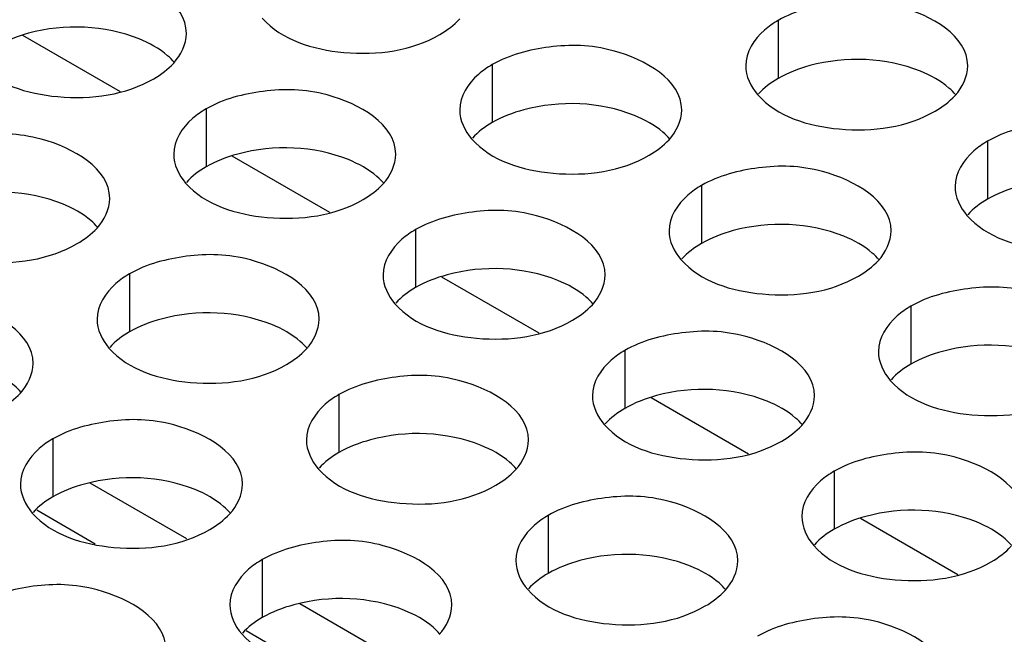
# Model space of a CAD drawing. Header units: inches. Extents: x 0 to 34, y 0 to 22.
# Tile 91 of 116: x 18.341 to 18.562, y 19.346 to 19.485. Entities that reach past the tile are written whole.
import ezdxf

# ---------------------------------------------------------------- set-up
doc = ezdxf.new("R2010")
doc.units = ezdxf.units.IN
doc.header["$LTSCALE"] = 1.87
doc.header["$MEASUREMENT"] = 0
doc.layers.get('0').update_dxf_attribs({"linetype": 'CONTINUOUS'})
doc.layers.add('02___PRT_ALL_AXES', color=7, linetype='CONTINUOUS')
doc.layers.add('0_COMPONENTS', color=7, linetype='CONTINUOUS')

msp = doc.modelspace()

# ---------------------------------------------------------------- linework, layer by layer
at = {"color": 3, "linetype": 'CONTINUOUS'}
for p, q in [((18.3783504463, 19.3676312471), (18.3566341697, 19.3801699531)), ((18.4254908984, 19.3404129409), (18.4037746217, 19.3529516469))]:
    msp.add_line(p, q, dxfattribs=at)
at = {"color": 7, "linetype": 'CONTINUOUS'}
for p, q in [((18.3577616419, 19.3664541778), (18.3445597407, 19.3740767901)), ((18.404902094, 19.3392358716), (18.3917001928, 19.3468584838))]:
    msp.add_line(p, q, dxfattribs=at)
at = {"layer": '02___PRT_ALL_AXES', "color": 7, "linetype": 'CONTINUOUS'}
for p, q in [((18.5115164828, 19.4844431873), (18.5115164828, 19.4713796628)), ((18.4471214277, 19.4744805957), (18.4471214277, 19.4614170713)), ((18.3827263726, 19.4645180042), (18.3827263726, 19.4514544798)), ((18.5586569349, 19.457224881), (18.5586569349, 19.4441613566)), ((18.4942618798, 19.4472622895), (18.4942618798, 19.4341987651)), ((18.4298668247, 19.437299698), (18.4298668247, 19.4242361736)), ((18.3654717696, 19.4273371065), (18.3654717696, 19.414273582)), ((18.5414023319, 19.4200439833), (18.5414023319, 19.4069804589)), ((18.4770072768, 19.4100813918), (18.4770072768, 19.3970178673)), ((18.4126122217, 19.4001188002), (18.4126122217, 19.3870552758)), ((18.3482171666, 19.3901562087), (18.3482171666, 19.3770926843)), ((18.5241477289, 19.3828630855), (18.5241477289, 19.3697995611)), ((18.4597526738, 19.372900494), (18.4597526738, 19.3598369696)), ((18.3953576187, 19.3629379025), (18.3953576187, 19.3498743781))]:
    msp.add_line(p, q, dxfattribs=at)
at = {"layer": '02___PRT_ALL_AXES', "color": 3, "linetype": 'CONTINUOUS'}
for points, knots in [([(18.3782626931, 19.4815197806), (18.3782655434, 19.4883182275), (18.3641985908, 19.4961698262), (18.3488916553, 19.4963548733), (18.3394544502, 19.4939699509), (18.3355859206, 19.4917363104)], [0, 0, 0, 0, 0.4225569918, 0.7223499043, 1, 1, 1, 1]), ([(18.5541932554, 19.4742266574), (18.5541961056, 19.4810251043), (18.5401291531, 19.488876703), (18.5248222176, 19.4890617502), (18.5153850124, 19.4866768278), (18.5115164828, 19.4844431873)], [0, 0, 0, 0, 0.4225569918, 0.7223499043, 1, 1, 1, 1]), ([(18.3953431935, 19.4849857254), (18.3997151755, 19.4799850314), (18.4145099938, 19.4755529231), (18.4289832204, 19.4776169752), (18.4353363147, 19.4812851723)], [0, 0, 0, 0, 0.4751880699, 1, 1, 1, 1]), ([(18.5115164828, 19.4844431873), (18.5104215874, 19.4838110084), (18.5069023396, 19.4814540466), (18.5041963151, 19.477265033), (18.5041950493, 19.4742459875)], [0, 0, 0, 0, 0.295165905, 1, 1, 1, 1]), ([(18.4897982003, 19.4642640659), (18.4898010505, 19.4710625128), (18.475734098, 19.4789141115), (18.4604271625, 19.4790991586), (18.4509899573, 19.4767142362), (18.4471214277, 19.4744805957)], [0, 0, 0, 0, 0.4225569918, 0.7223499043, 1, 1, 1, 1]), ([(18.3309481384, 19.4750231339), (18.3353201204, 19.4700224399), (18.3501149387, 19.4655903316), (18.3645881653, 19.4676543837), (18.3709412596, 19.4713225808)], [0, 0, 0, 0, 0.4751880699, 1, 1, 1, 1]), ([(18.4471214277, 19.4744805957), (18.4460265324, 19.4738484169), (18.4425072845, 19.471491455), (18.43980126, 19.4673024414), (18.4397999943, 19.4642833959)], [0, 0, 0, 0, 0.295165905, 1, 1, 1, 1]), ([(18.4254031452, 19.4543014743), (18.4254059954, 19.4610999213), (18.4113390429, 19.46895152), (18.3960321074, 19.4691365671), (18.3865949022, 19.4667516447), (18.3827263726, 19.4645180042)], [0, 0, 0, 0, 0.4225569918, 0.7223499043, 1, 1, 1, 1]), ([(18.5068787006, 19.4677300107), (18.5112506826, 19.4627293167), (18.526045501, 19.4582972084), (18.5405187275, 19.4603612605), (18.5468718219, 19.4640294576)], [0, 0, 0, 0, 0.4751880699, 1, 1, 1, 1]), ([(18.3827263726, 19.4645180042), (18.3816314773, 19.4638858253), (18.3781122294, 19.4615288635), (18.3754062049, 19.4573398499), (18.3754049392, 19.4543208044)], [0, 0, 0, 0, 0.295165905, 1, 1, 1, 1]), ([(18.6013337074, 19.4470083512), (18.6013365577, 19.4538067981), (18.5872696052, 19.4616583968), (18.5719626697, 19.4618434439), (18.5625254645, 19.4594585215), (18.5586569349, 19.457224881)], [0, 0, 0, 0, 0.4225569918, 0.7223499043, 1, 1, 1, 1]), ([(18.3610080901, 19.4443388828), (18.3610109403, 19.4511373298), (18.3469439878, 19.4589889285), (18.3316370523, 19.4591739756), (18.3221998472, 19.4567890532), (18.3183313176, 19.4545554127)], [0, 0, 0, 0, 0.4225569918, 0.7223499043, 1, 1, 1, 1]), ([(18.4424836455, 19.4577674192), (18.4468556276, 19.4527667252), (18.4616504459, 19.4483346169), (18.4761236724, 19.450398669), (18.4824767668, 19.4540668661)], [0, 0, 0, 0, 0.4751880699, 1, 1, 1, 1]), ([(18.5586569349, 19.457224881), (18.5575620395, 19.4565927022), (18.5540427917, 19.4542357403), (18.5513367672, 19.4500467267), (18.5513355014, 19.4470276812)], [0, 0, 0, 0, 0.295165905, 1, 1, 1, 1]), ([(18.5369386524, 19.4370457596), (18.5369415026, 19.4438442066), (18.5228745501, 19.4516958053), (18.5075676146, 19.4518808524), (18.4981304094, 19.44949593), (18.4942618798, 19.4472622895)], [0, 0, 0, 0, 0.4225569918, 0.7223499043, 1, 1, 1, 1]), ([(18.3780885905, 19.4478048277), (18.3824605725, 19.4428041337), (18.3972553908, 19.4383720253), (18.4117286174, 19.4404360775), (18.4180817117, 19.4441042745)], [0, 0, 0, 0, 0.4751880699, 1, 1, 1, 1]), ([(18.4942618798, 19.4472622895), (18.4931669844, 19.4466301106), (18.4896477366, 19.4442731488), (18.4869417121, 19.4400841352), (18.4869404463, 19.4370650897)], [0, 0, 0, 0, 0.295165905, 1, 1, 1, 1]), ([(18.4725435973, 19.4270831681), (18.4725464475, 19.4338816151), (18.458479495, 19.4417332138), (18.4431725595, 19.4419182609), (18.4337353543, 19.4395333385), (18.4298668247, 19.437299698)], [0, 0, 0, 0, 0.4225569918, 0.7223499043, 1, 1, 1, 1]), ([(18.5540191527, 19.4405117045), (18.5583911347, 19.4355110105), (18.5731859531, 19.4310789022), (18.5876591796, 19.4331429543), (18.594012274, 19.4368111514)], [0, 0, 0, 0, 0.4751880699, 1, 1, 1, 1]), ([(18.3136935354, 19.4378422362), (18.3180655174, 19.4328415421), (18.3328603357, 19.4284094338), (18.3473335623, 19.430473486), (18.3536866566, 19.434141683)], [0, 0, 0, 0, 0.4751880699, 1, 1, 1, 1]), ([(18.4298668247, 19.437299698), (18.4287719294, 19.4366675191), (18.4252526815, 19.4343105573), (18.422546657, 19.4301215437), (18.4225453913, 19.4271024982)], [0, 0, 0, 0, 0.295165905, 1, 1, 1, 1]), ([(18.4081485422, 19.4171205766), (18.4081513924, 19.4239190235), (18.3940844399, 19.4317706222), (18.3787775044, 19.4319556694), (18.3693402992, 19.429570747), (18.3654717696, 19.4273371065)], [0, 0, 0, 0, 0.4225569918, 0.7223499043, 1, 1, 1, 1]), ([(18.4896240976, 19.430549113), (18.4939960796, 19.425548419), (18.508790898, 19.4211163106), (18.5232641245, 19.4231803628), (18.5296172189, 19.4268485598)], [0, 0, 0, 0, 0.4751880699, 1, 1, 1, 1]), ([(18.3654717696, 19.4273371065), (18.3643768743, 19.4267049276), (18.3608576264, 19.4243479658), (18.3581516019, 19.4201589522), (18.3581503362, 19.4171399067)], [0, 0, 0, 0, 0.295165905, 1, 1, 1, 1]), ([(18.5840791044, 19.4098274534), (18.5840819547, 19.4166259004), (18.5700150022, 19.4244774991), (18.5547080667, 19.4246625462), (18.5452708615, 19.4222776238), (18.5414023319, 19.4200439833)], [0, 0, 0, 0, 0.4225569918, 0.7223499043, 1, 1, 1, 1]), ([(18.3437534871, 19.4071579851), (18.3437563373, 19.413956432), (18.3296893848, 19.4218080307), (18.3143824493, 19.4219930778), (18.3049452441, 19.4196081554), (18.3010767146, 19.4173745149)], [0, 0, 0, 0, 0.4225569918, 0.7223499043, 1, 1, 1, 1]), ([(18.4252290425, 19.4205865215), (18.4296010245, 19.4155858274), (18.4443958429, 19.4111537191), (18.4588690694, 19.4132177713), (18.4652221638, 19.4168859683)], [0, 0, 0, 0, 0.4751880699, 1, 1, 1, 1]), ([(18.5414023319, 19.4200439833), (18.5403074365, 19.4194118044), (18.5367881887, 19.4170548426), (18.5340821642, 19.412865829), (18.5340808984, 19.4098467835)], [0, 0, 0, 0, 0.295165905, 1, 1, 1, 1]), ([(18.5196840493, 19.3998648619), (18.5196868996, 19.4066633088), (18.5056199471, 19.4145149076), (18.4903130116, 19.4146999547), (18.4808758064, 19.4123150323), (18.4770072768, 19.4100813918)], [0, 0, 0, 0, 0.4225569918, 0.7223499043, 1, 1, 1, 1]), ([(18.3608339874, 19.4106239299), (18.3652059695, 19.4056232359), (18.3800007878, 19.4011911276), (18.3944740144, 19.4032551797), (18.4008271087, 19.4069233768)], [0, 0, 0, 0, 0.4751880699, 1, 1, 1, 1]), ([(18.4770072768, 19.4100813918), (18.4759123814, 19.4094492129), (18.4723931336, 19.4070922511), (18.4696871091, 19.4029032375), (18.4696858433, 19.399884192)], [0, 0, 0, 0, 0.295165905, 1, 1, 1, 1]), ([(18.4552889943, 19.3899022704), (18.4552918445, 19.3967007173), (18.441224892, 19.404552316), (18.4259179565, 19.4047373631), (18.4164807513, 19.4023524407), (18.4126122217, 19.4001188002)], [0, 0, 0, 0, 0.4225569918, 0.7223499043, 1, 1, 1, 1]), ([(18.5367645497, 19.4033308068), (18.5411365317, 19.3983301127), (18.5559313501, 19.3938980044), (18.5704045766, 19.3959620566), (18.576757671, 19.3996302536)], [0, 0, 0, 0, 0.4751880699, 1, 1, 1, 1]), ([(18.4126122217, 19.4001188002), (18.4115173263, 19.3994866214), (18.4079980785, 19.3971296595), (18.405292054, 19.392940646), (18.4052907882, 19.3899216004)], [0, 0, 0, 0, 0.295165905, 1, 1, 1, 1]), ([(18.3908939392, 19.3799396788), (18.3908967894, 19.3867381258), (18.3768298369, 19.3945897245), (18.3615229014, 19.3947747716), (18.3520856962, 19.3923898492), (18.3482171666, 19.3901562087)], [0, 0, 0, 0, 0.4225569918, 0.7223499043, 1, 1, 1, 1]), ([(18.4723694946, 19.3933682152), (18.4767414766, 19.3883675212), (18.491536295, 19.3839354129), (18.5060095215, 19.385999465), (18.5123626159, 19.3896676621)], [0, 0, 0, 0, 0.4751880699, 1, 1, 1, 1]), ([(18.3482171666, 19.3901562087), (18.3471222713, 19.3895240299), (18.3436030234, 19.387167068), (18.3408969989, 19.3829780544), (18.3408957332, 19.3799590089)], [0, 0, 0, 0, 0.295165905, 1, 1, 1, 1]), ([(18.5668245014, 19.3726465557), (18.5668273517, 19.3794450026), (18.5527603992, 19.3872966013), (18.5374534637, 19.3874816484), (18.5280162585, 19.385096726), (18.5241477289, 19.3828630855)], [0, 0, 0, 0, 0.4225569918, 0.7223499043, 1, 1, 1, 1]), ([(18.4079744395, 19.3834056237), (18.4123464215, 19.3784049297), (18.4271412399, 19.3739728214), (18.4416144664, 19.3760368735), (18.4479675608, 19.3797050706)], [0, 0, 0, 0, 0.4751880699, 1, 1, 1, 1]), ([(18.5241477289, 19.3828630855), (18.5230528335, 19.3822309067), (18.5195335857, 19.3798739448), (18.5168275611, 19.3756849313), (18.5168262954, 19.3726658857)], [0, 0, 0, 0, 0.295165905, 1, 1, 1, 1]), ([(18.5024294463, 19.3626839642), (18.5024322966, 19.3694824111), (18.4883653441, 19.3773340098), (18.4730584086, 19.3775190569), (18.4636212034, 19.3751341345), (18.4597526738, 19.372900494)], [0, 0, 0, 0, 0.4225569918, 0.7223499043, 1, 1, 1, 1]), ([(18.3435793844, 19.3734430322), (18.3479513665, 19.3684423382), (18.3627461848, 19.3640102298), (18.3772194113, 19.366074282), (18.3835725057, 19.3697424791)], [0, 0, 0, 0, 0.4751880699, 1, 1, 1, 1]), ([(18.4597526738, 19.372900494), (18.4586577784, 19.3722683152), (18.4551385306, 19.3699113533), (18.4524325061, 19.3657223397), (18.4524312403, 19.3627032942)], [0, 0, 0, 0, 0.295165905, 1, 1, 1, 1]), ([(18.4380343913, 19.3527213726), (18.4380372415, 19.3595198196), (18.423970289, 19.3673714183), (18.4086633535, 19.3675564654), (18.3992261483, 19.365171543), (18.3953576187, 19.3629379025)], [0, 0, 0, 0, 0.4225569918, 0.7223499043, 1, 1, 1, 1]), ([(18.5195099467, 19.366149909), (18.5238819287, 19.361149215), (18.5386767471, 19.3567171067), (18.5531499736, 19.3587811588), (18.5595030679, 19.3624493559)], [0, 0, 0, 0, 0.4751880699, 1, 1, 1, 1]), ([(18.3953576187, 19.3629379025), (18.3942627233, 19.3623057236), (18.3907434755, 19.3599487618), (18.388037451, 19.3557597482), (18.3880361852, 19.3527407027)], [0, 0, 0, 0, 0.295165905, 1, 1, 1, 1]), ([(18.3736393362, 19.3427587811), (18.3736421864, 19.3495572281), (18.3595752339, 19.3574088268), (18.3442682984, 19.3575938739), (18.3348310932, 19.3552089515), (18.3309625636, 19.352975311)], [0, 0, 0, 0, 0.4225569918, 0.7223499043, 1, 1, 1, 1]), ([(18.4551148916, 19.3561873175), (18.4594868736, 19.3511866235), (18.474281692, 19.3467545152), (18.4887549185, 19.3488185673), (18.4951080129, 19.3524867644)], [0, 0, 0, 0, 0.4751880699, 1, 1, 1, 1]), ([(18.5495698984, 19.3354656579), (18.5495727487, 19.3422641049), (18.5355057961, 19.3501157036), (18.5201988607, 19.3503007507), (18.5107616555, 19.3479158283), (18.5068931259, 19.3456821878)], [0, 0, 0, 0, 0.4225569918, 0.7223499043, 1, 1, 1, 1]), ([(18.3907198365, 19.346224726), (18.3950918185, 19.3412240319), (18.4098866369, 19.3367919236), (18.4243598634, 19.3388559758), (18.4307129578, 19.3425241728)], [0, 0, 0, 0, 0.4751880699, 1, 1, 1, 1])]:
    msp.add_open_spline(points, degree=3, knots=knots, dxfattribs=at)
for points in [[(18.4353363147, 19.4812851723), (18.4369754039, 19.4822315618), (18.4385285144, 19.4833919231), (18.4398018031, 19.484792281)], [(18.375406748, 19.4748296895), (18.3770379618, 19.4766236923), (18.3782616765, 19.4790950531), (18.3782626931, 19.4815197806)], [(18.3709412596, 19.4713225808), (18.3725803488, 19.4722689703), (18.3741334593, 19.4734293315), (18.375406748, 19.4748296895)], [(18.5041950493, 19.4742459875), (18.5041940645, 19.4718969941), (18.5053326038, 19.4694984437), (18.5068787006, 19.4677300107)], [(18.5513373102, 19.4675365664), (18.5529685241, 19.4693305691), (18.5541922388, 19.4718019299), (18.5541932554, 19.4742266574)], [(18.5468718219, 19.4640294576), (18.548510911, 19.4649758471), (18.5500640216, 19.4661362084), (18.5513373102, 19.4675365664)], [(18.4397999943, 19.4642833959), (18.4397990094, 19.4619344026), (18.4409375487, 19.4595358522), (18.4424836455, 19.4577674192)], [(18.4869422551, 19.4575739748), (18.488573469, 19.4593679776), (18.4897971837, 19.4618393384), (18.4897982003, 19.4642640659)], [(18.4824767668, 19.4540668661), (18.484115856, 19.4550132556), (18.4856689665, 19.4561736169), (18.4869422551, 19.4575739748)], [(18.3754049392, 19.4543208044), (18.3754039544, 19.4519718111), (18.3765424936, 19.4495732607), (18.3780885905, 19.4478048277)], [(18.4225472, 19.4476113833), (18.4241784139, 19.449405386), (18.4254021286, 19.4518767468), (18.4254031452, 19.4543014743)], [(18.4180817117, 19.4441042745), (18.4197208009, 19.4450506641), (18.4212739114, 19.4462110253), (18.4225472, 19.4476113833)], [(18.5513355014, 19.4470276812), (18.5513345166, 19.4446786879), (18.5524730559, 19.4422801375), (18.5540191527, 19.4405117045)], [(18.358152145, 19.4376487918), (18.3597833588, 19.4394427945), (18.3610070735, 19.4419141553), (18.3610080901, 19.4443388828)], [(18.3536866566, 19.434141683), (18.3553257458, 19.4350880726), (18.3568788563, 19.4362484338), (18.358152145, 19.4376487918)], [(18.4869404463, 19.4370650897), (18.4869394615, 19.4347160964), (18.4880780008, 19.432317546), (18.4896240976, 19.430549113)], [(18.5340827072, 19.4303556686), (18.5357139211, 19.4321496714), (18.5369376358, 19.4346210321), (18.5369386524, 19.4370457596)], [(18.5296172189, 19.4268485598), (18.531256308, 19.4277949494), (18.5328094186, 19.4289553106), (18.5340827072, 19.4303556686)], [(18.4225453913, 19.4271024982), (18.4225444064, 19.4247535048), (18.4236829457, 19.4223549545), (18.4252290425, 19.4205865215)], [(18.4696876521, 19.4203930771), (18.471318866, 19.4221870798), (18.4725425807, 19.4246584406), (18.4725435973, 19.4270831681)], [(18.4652221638, 19.4168859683), (18.4668612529, 19.4178323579), (18.4684143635, 19.4189927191), (18.4696876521, 19.4203930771)], [(18.3581503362, 19.4171399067), (18.3581493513, 19.4147909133), (18.3592878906, 19.412392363), (18.3608339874, 19.4106239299)], [(18.405292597, 19.4104304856), (18.4069238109, 19.4122244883), (18.4081475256, 19.4146958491), (18.4081485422, 19.4171205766)], [(18.4008271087, 19.4069233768), (18.4024661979, 19.4078697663), (18.4040193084, 19.4090301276), (18.405292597, 19.4104304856)], [(18.5340808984, 19.4098467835), (18.5340799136, 19.4074977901), (18.5352184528, 19.4050992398), (18.5367645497, 19.4033308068)], [(18.340897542, 19.400467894), (18.3425287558, 19.4022618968), (18.3437524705, 19.4047332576), (18.3437534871, 19.4071579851)], [(18.3364320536, 19.3969607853), (18.3380711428, 19.3979071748), (18.3396242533, 19.3990675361), (18.340897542, 19.400467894)], [(18.4696858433, 19.399884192), (18.4696848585, 19.3975351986), (18.4708233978, 19.3951366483), (18.4723694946, 19.3933682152)], [(18.5168281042, 19.3931747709), (18.5184593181, 19.3949687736), (18.5196830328, 19.3974401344), (18.5196840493, 19.3998648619)], [(18.5123626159, 19.3896676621), (18.514001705, 19.3906140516), (18.5155548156, 19.3917744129), (18.5168281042, 19.3931747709)], [(18.4052907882, 19.3899216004), (18.4052898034, 19.3875726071), (18.4064283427, 19.3851740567), (18.4079744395, 19.3834056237)], [(18.4524330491, 19.3832121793), (18.454064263, 19.3850061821), (18.4552879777, 19.3874775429), (18.4552889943, 19.3899022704)], [(18.4479675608, 19.3797050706), (18.4496066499, 19.3806514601), (18.4511597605, 19.3818118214), (18.4524330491, 19.3832121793)], [(18.3408957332, 19.3799590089), (18.3408947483, 19.3776100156), (18.3420332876, 19.3752114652), (18.3435793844, 19.3734430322)], [(18.388037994, 19.3732495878), (18.3896692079, 19.3750435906), (18.3908929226, 19.3775149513), (18.3908939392, 19.3799396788)], [(18.3835725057, 19.3697424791), (18.3852115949, 19.3706888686), (18.3867647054, 19.3718492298), (18.388037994, 19.3732495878)], [(18.5168262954, 19.3726658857), (18.5168253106, 19.3703168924), (18.5179638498, 19.367918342), (18.5195099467, 19.366149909)], [(18.5595030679, 19.3624493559), (18.5611421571, 19.3633957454), (18.5626952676, 19.3645561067), (18.5639685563, 19.3659564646)], [(18.4524312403, 19.3627032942), (18.4524302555, 19.3603543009), (18.4535687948, 19.3579557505), (18.4551148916, 19.3561873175)], [(18.4995735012, 19.3559938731), (18.5012047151, 19.3577878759), (18.5024284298, 19.3602592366), (18.5024294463, 19.3626839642)], [(18.4951080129, 19.3524867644), (18.496747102, 19.3534331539), (18.4983002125, 19.3545935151), (18.4995735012, 19.3559938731)], [(18.3880361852, 19.3527407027), (18.3880352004, 19.3503917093), (18.3891737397, 19.347993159), (18.3907198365, 19.346224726)], [(18.4351784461, 19.3460312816), (18.43680966, 19.3478252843), (18.4380333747, 19.3502966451), (18.4380343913, 19.3527213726)]]:
    msp.add_open_spline(points, degree=3, dxfattribs=at)
at = {"layer": '02___PRT_ALL_AXES', "color": 7, "linetype": 'CONTINUOUS'}
for points, knots in [([(18.367603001, 19.4802901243), (18.3598968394, 19.4834058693), (18.3480127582, 19.4838576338), (18.3378004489, 19.4799514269), (18.3355859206, 19.478672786)], [0, 0, 0, 0, 0.7647371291, 1, 1, 1, 1]), ([(18.3755790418, 19.4749722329), (18.3751005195, 19.475519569), (18.3727957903, 19.4777724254), (18.3699072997, 19.4793584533), (18.367603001, 19.4802901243)], [0, 0, 0, 0, 0.2263074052, 1, 1, 1, 1]), ([(18.5435335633, 19.4729970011), (18.5358274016, 19.4761127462), (18.5239433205, 19.4765645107), (18.5137310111, 19.4726583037), (18.5115164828, 19.4713796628)], [0, 0, 0, 0, 0.7647371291, 1, 1, 1, 1]), ([(18.5515096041, 19.4676791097), (18.5510310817, 19.4682264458), (18.5487263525, 19.4704793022), (18.5458378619, 19.4720653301), (18.5435335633, 19.4729970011)], [0, 0, 0, 0, 0.2263074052, 1, 1, 1, 1]), ([(18.4791385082, 19.4630344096), (18.4714323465, 19.4661501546), (18.4595482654, 19.4666019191), (18.449335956, 19.4626957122), (18.4471214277, 19.4614170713)], [0, 0, 0, 0, 0.7647371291, 1, 1, 1, 1]), ([(18.487114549, 19.4577165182), (18.4866360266, 19.4582638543), (18.4843312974, 19.4605167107), (18.4814428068, 19.4621027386), (18.4791385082, 19.4630344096)], [0, 0, 0, 0, 0.2263074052, 1, 1, 1, 1]), ([(18.4147434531, 19.453071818), (18.4070372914, 19.4561875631), (18.3951532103, 19.4566393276), (18.3849409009, 19.4527331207), (18.3827263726, 19.4514544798)], [0, 0, 0, 0, 0.7647371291, 1, 1, 1, 1]), ([(18.4227194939, 19.4477539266), (18.4222409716, 19.4483012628), (18.4199362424, 19.4505541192), (18.4170477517, 19.4521401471), (18.4147434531, 19.453071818)], [0, 0, 0, 0, 0.2263074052, 1, 1, 1, 1]), ([(18.5906740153, 19.4457786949), (18.5829678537, 19.4488944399), (18.5710837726, 19.4493462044), (18.5608714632, 19.4454399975), (18.5586569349, 19.4441613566)], [0, 0, 0, 0, 0.7647371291, 1, 1, 1, 1]), ([(18.350348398, 19.4431092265), (18.3426422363, 19.4462249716), (18.3307581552, 19.4466767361), (18.3205458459, 19.4427705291), (18.3183313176, 19.4414918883)], [0, 0, 0, 0, 0.7647371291, 1, 1, 1, 1]), ([(18.3583244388, 19.4377913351), (18.3578459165, 19.4383386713), (18.3555411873, 19.4405915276), (18.3526526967, 19.4421775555), (18.350348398, 19.4431092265)], [0, 0, 0, 0, 0.2263074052, 1, 1, 1, 1]), ([(18.5262789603, 19.4358161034), (18.5185727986, 19.4389318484), (18.5066887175, 19.4393836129), (18.4964764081, 19.435477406), (18.4942618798, 19.4341987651)], [0, 0, 0, 0, 0.7647371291, 1, 1, 1, 1]), ([(18.5342550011, 19.4304982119), (18.5337764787, 19.4310455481), (18.5314717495, 19.4332984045), (18.5285832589, 19.4348844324), (18.5262789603, 19.4358161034)], [0, 0, 0, 0, 0.2263074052, 1, 1, 1, 1]), ([(18.4618839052, 19.4258535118), (18.4541777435, 19.4289692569), (18.4422936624, 19.4294210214), (18.432081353, 19.4255148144), (18.4298668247, 19.4242361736)], [0, 0, 0, 0, 0.7647371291, 1, 1, 1, 1]), ([(18.469859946, 19.4205356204), (18.4693814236, 19.4210829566), (18.4670766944, 19.4233358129), (18.4641882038, 19.4249218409), (18.4618839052, 19.4258535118)], [0, 0, 0, 0, 0.2263074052, 1, 1, 1, 1]), ([(18.3974888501, 19.4158909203), (18.3897826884, 19.4190066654), (18.3778986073, 19.4194584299), (18.3676862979, 19.4155522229), (18.3654717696, 19.414273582)], [0, 0, 0, 0, 0.7647371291, 1, 1, 1, 1]), ([(18.4054648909, 19.4105730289), (18.4049863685, 19.411120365), (18.4026816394, 19.4133732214), (18.3997931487, 19.4149592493), (18.3974888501, 19.4158909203)], [0, 0, 0, 0, 0.2263074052, 1, 1, 1, 1]), ([(18.5734194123, 19.4085977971), (18.5657132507, 19.4117135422), (18.5538291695, 19.4121653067), (18.5436168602, 19.4082590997), (18.5414023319, 19.4069804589)], [0, 0, 0, 0, 0.7647371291, 1, 1, 1, 1]), ([(18.3410698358, 19.4006104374), (18.3405913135, 19.4011577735), (18.3382865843, 19.4034106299), (18.3353980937, 19.4049966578), (18.333093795, 19.4059283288)], [0, 0, 0, 0, 0.2263074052, 1, 1, 1, 1]), ([(18.5090243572, 19.3986352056), (18.5013181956, 19.4017509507), (18.4894341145, 19.4022027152), (18.4792218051, 19.3982965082), (18.4770072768, 19.3970178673)], [0, 0, 0, 0, 0.7647371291, 1, 1, 1, 1]), ([(18.5170003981, 19.3933173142), (18.5165218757, 19.3938646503), (18.5142171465, 19.3961175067), (18.5113286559, 19.3977035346), (18.5090243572, 19.3986352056)], [0, 0, 0, 0, 0.2263074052, 1, 1, 1, 1]), ([(18.4446293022, 19.3886726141), (18.4369231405, 19.3917883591), (18.4250390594, 19.3922401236), (18.41482675, 19.3883339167), (18.4126122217, 19.3870552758)], [0, 0, 0, 0, 0.7647371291, 1, 1, 1, 1]), ([(18.452605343, 19.3833547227), (18.4521268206, 19.3839020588), (18.4498220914, 19.3861549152), (18.4469336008, 19.3877409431), (18.4446293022, 19.3886726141)], [0, 0, 0, 0, 0.2263074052, 1, 1, 1, 1]), ([(18.3802342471, 19.3787100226), (18.3725280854, 19.3818257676), (18.3606440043, 19.3822775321), (18.3504316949, 19.3783713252), (18.3482171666, 19.3770926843)], [0, 0, 0, 0, 0.7647371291, 1, 1, 1, 1]), ([(18.3882102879, 19.3733921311), (18.3877317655, 19.3739394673), (18.3854270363, 19.3761923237), (18.3825385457, 19.3777783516), (18.3802342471, 19.3787100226)], [0, 0, 0, 0, 0.2263074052, 1, 1, 1, 1]), ([(18.5561648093, 19.3714168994), (18.5484586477, 19.3745326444), (18.5365745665, 19.374984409), (18.5263622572, 19.371078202), (18.5241477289, 19.3697995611)], [0, 0, 0, 0, 0.7647371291, 1, 1, 1, 1]), ([(18.5641408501, 19.366099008), (18.5636623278, 19.3666463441), (18.5613575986, 19.3688992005), (18.558469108, 19.3704852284), (18.5561648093, 19.3714168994)], [0, 0, 0, 0, 0.2263074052, 1, 1, 1, 1]), ([(18.4917697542, 19.3614543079), (18.4840635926, 19.3645700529), (18.4721795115, 19.3650218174), (18.4619672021, 19.3611156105), (18.4597526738, 19.3598369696)], [0, 0, 0, 0, 0.7647371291, 1, 1, 1, 1]), ([(18.4997457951, 19.3561364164), (18.4992672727, 19.3566837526), (18.4969625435, 19.358936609), (18.4940740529, 19.3605226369), (18.4917697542, 19.3614543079)], [0, 0, 0, 0, 0.2263074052, 1, 1, 1, 1]), ([(18.4273746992, 19.3514917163), (18.4196685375, 19.3546074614), (18.4077844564, 19.3550592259), (18.397572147, 19.3511530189), (18.3953576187, 19.3498743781)], [0, 0, 0, 0, 0.7647371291, 1, 1, 1, 1]), ([(18.43535074, 19.3461738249), (18.4348722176, 19.3467211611), (18.4325674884, 19.3489740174), (18.4296789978, 19.3505600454), (18.4273746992, 19.3514917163)], [0, 0, 0, 0, 0.2263074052, 1, 1, 1, 1])]:
    msp.add_open_spline(points, degree=3, knots=knots, dxfattribs=at)
for points in [[(18.5115164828, 19.4713796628), (18.5098773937, 19.4704332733), (18.5083242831, 19.469272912), (18.5070509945, 19.4678725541)], [(18.4471214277, 19.4614170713), (18.4454823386, 19.4604706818), (18.443929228, 19.4593103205), (18.4426559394, 19.4579099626)], [(18.3827263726, 19.4514544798), (18.3810872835, 19.4505080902), (18.379534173, 19.449347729), (18.3782608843, 19.447947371)], [(18.5586569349, 19.4441613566), (18.5570178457, 19.4432149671), (18.5554647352, 19.4420546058), (18.5541914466, 19.4406542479)], [(18.4942618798, 19.4341987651), (18.4926227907, 19.4332523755), (18.4910696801, 19.4320920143), (18.4897963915, 19.4306916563)], [(18.4298668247, 19.4242361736), (18.4282277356, 19.423289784), (18.426674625, 19.4221294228), (18.4254013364, 19.4207290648)], [(18.3654717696, 19.414273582), (18.3638326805, 19.4133271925), (18.36227957, 19.4121668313), (18.3610062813, 19.4107664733)], [(18.5414023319, 19.4069804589), (18.5397632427, 19.4060340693), (18.5382101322, 19.4048737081), (18.5369368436, 19.4034733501)], [(18.4770072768, 19.3970178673), (18.4753681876, 19.3960714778), (18.4738150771, 19.3949111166), (18.4725417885, 19.3935107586)], [(18.4126122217, 19.3870552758), (18.4109731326, 19.3861088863), (18.409420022, 19.384948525), (18.4081467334, 19.3835481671)], [(18.3482171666, 19.3770926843), (18.3465780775, 19.3761462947), (18.3450249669, 19.3749859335), (18.3437516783, 19.3735855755)], [(18.5241477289, 19.3697995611), (18.5225086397, 19.3688531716), (18.5209555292, 19.3676928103), (18.5196822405, 19.3662924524)], [(18.4597526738, 19.3598369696), (18.4581135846, 19.3588905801), (18.4565604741, 19.3577302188), (18.4552871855, 19.3563298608)], [(18.3953576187, 19.3498743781), (18.3937185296, 19.3489279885), (18.392165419, 19.3477676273), (18.3908921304, 19.3463672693)]]:
    msp.add_open_spline(points, degree=3, dxfattribs=at)
at = {"layer": '0_COMPONENTS', "color": 7, "linetype": 'CONTINUOUS'}
for p, q in [((18.363410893, 19.4683824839), (18.3414691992, 19.4810513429)), ((18.4105513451, 19.4411641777), (18.3886096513, 19.4538330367)), ((18.4576917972, 19.4139458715), (18.4357501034, 19.4266147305)), ((18.5048322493, 19.3867275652), (18.4828905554, 19.3993964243)), ((18.5519727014, 19.359509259), (18.5300310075, 19.3721781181))]:
    msp.add_line(p, q, dxfattribs=at)

doc.saveas('drawing.dxf')
